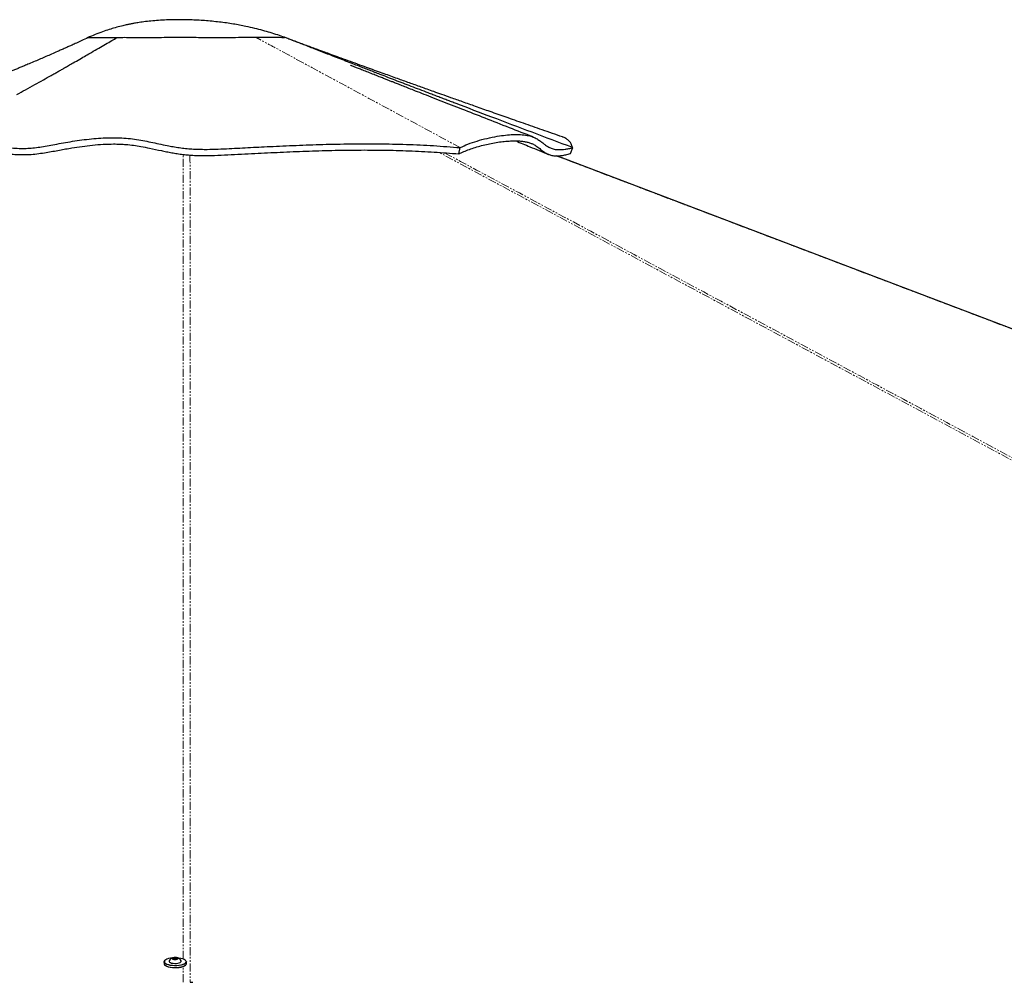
# Paper-space layout 'Wall Base Bracket' of a CAD drawing. Header units: millimetres. Extents: x 245 to 9339, y 492 to 8064.
# Tile 26 of 57: x 2413 to 3186, y 2840 to 3596. Entities that reach past the tile are written whole.
import ezdxf

# ---------------------------------------------------------------- set-up
doc = ezdxf.new("R2010")
doc.units = ezdxf.units.MM
doc.linetypes.add('PHANTOM', pattern=[12.7, 6.35, -1.27, 1.27, -1.27, 1.27, -1.27])

psp = doc.layouts.new('Wall Base Bracket')

# ---------------------------------------------------------------- linework, layer by layer
at = {"color": 7, "linetype": 'Continuous', "lineweight": 25}
for p, q in [((2466.35, 3581.74), (2466.36, 3581.72)), ((2466.36, 3581.74), (2466.35, 3581.74)), ((2466.69, 3581.78), (2466.87, 3581.81)), ((2620.9, 3581.99), (2620.9, 3581.99)), ((2757.68, 3490.47), (2758.81, 3495.4)), ((2845.43, 3490.73), (2847.25, 3495.36)), ((2847.26, 3495.36), (2846.93, 3495.48)), ((2526.21, 2855.78), (2526.21, 2854.28)), ((2530.21, 2856.18), (2530.21, 2855.97)), ((2533.23, 2858.45), (2534.21, 2858.95)), ((2533.97, 2857.9), (2533.23, 2858.45)), ((2535.69, 2857.85), (2533.97, 2857.9)), ((2534.21, 2858.95), (2535.94, 2858.9)), ((2534.21, 2857.89), (2534.21, 2858.95)), ((2536.68, 2858.35), (2535.69, 2857.85)), ((2535.94, 2858.9), (2536.68, 2858.35)), ((2535.94, 2857.98), (2535.94, 2858.9)), ((2539.71, 2855.98), (2539.71, 2856.19)), ((2543.71, 2854.3), (2543.71, 2855.8))]:
    psp.add_line(p, q, dxfattribs=at)
at = {"color": 8, "linetype": 'PHANTOM', "lineweight": 18}
psp.add_line((2541.16, 2839.71), (2541.16, 2852.08), dxfattribs=at)
at = {"color": 8, "linetype": 'PHANTOM', "lineweight": 18, "flags": 128}
for points in [[(2541.16, 2858.01), (2541.19, 3250.08), (2541.2, 3303.82), (2541.21, 3357.57), (2541.24, 3411.31), (2541.28, 3465.06), (2541.32, 3490.01)], [(3916.63, 2860.62), (3191.71, 3250.08), (3091.69, 3303.82), (2991.67, 3357.57), (2891.66, 3411.31), (2791.66, 3465.06), (2742.28, 3491.62)], [(4489.12, 2860.19), (3462.78, 3250.08), (3321.31, 3303.82), (3179.85, 3357.57), (3038.39, 3411.31), (2896.93, 3465.06), (2834.04, 3488.97)]]:
    psp.add_lwpolyline(points, dxfattribs=at)
at = {"color": 7, "linetype": 'Continuous', "lineweight": 25, "flags": 128}
for points in [[(4488.76, 2860.55), (4486.85, 2861.28), (4476.07, 2865.37), (4466.3, 2869.08), (4458.23, 2872.15), (4450.99, 2874.9), (4444.52, 2877.35), (4438.16, 2879.77), (4431.76, 2882.2), (4425.32, 2884.65), (4401.95, 2893.53), (4378.07, 2902.6), (4354.09, 2911.71), (4225.65, 2960.5), (3996.3, 3047.62), (3586.73, 3203.21), (3065.47, 3401.23), (2836.12, 3488.37), (2834.57, 3488.96)], [(2526.21, 2854.28), (2526.25, 2853.97), (2526.61, 2853.36), (2527.31, 2852.79), (2528.32, 2852.28), (2529.6, 2851.86), (2531.11, 2851.53), (2532.77, 2851.32), (2534.52, 2851.22), (2536.29, 2851.26), (2538, 2851.42), (2539.59, 2851.69), (2540.99, 2852.07), (2542.14, 2852.55), (2543, 2853.09), (2543.53, 2853.68), (2543.71, 2854.3), (2543.71, 2854.3)], [(2543.65, 2856.15), (2543.71, 2855.8), (2543.53, 2855.18), (2543, 2854.59), (2542.14, 2854.04), (2540.99, 2853.57), (2539.59, 2853.19), (2538, 2852.91), (2536.28, 2852.76), (2534.52, 2852.72), (2532.77, 2852.82), (2531.11, 2853.03), (2529.6, 2853.36), (2528.32, 2853.78), (2527.31, 2854.29), (2526.61, 2854.86), (2526.25, 2855.47), (2526.25, 2856.09), (2526.61, 2856.7), (2526.94, 2857.01)], [(2533.01, 2858.89), (2532.81, 2858.88), (2531.19, 2858.66), (2529.72, 2858.34), (2528.47, 2857.92), (2527.48, 2857.42), (2526.8, 2856.86), (2526.45, 2856.27), (2526.45, 2855.66), (2526.8, 2855.07), (2527.48, 2854.51), (2528.47, 2854.01), (2529.73, 2853.6), (2531.19, 2853.28), (2532.82, 2853.07), (2534.53, 2852.98), (2536.25, 2853.01), (2537.93, 2853.17), (2539.48, 2853.44), (2540.85, 2853.81), (2541.98, 2854.27), (2542.81, 2854.8), (2543.33, 2855.38), (2543.51, 2855.99), (2543.51, 2855.99)], [(2530.29, 2856.49), (2530.26, 2856.43), (2530.24, 2855.97), (2530.57, 2855.53), (2531.23, 2855.14), (2532.17, 2854.83), (2533.31, 2854.62), (2534.57, 2854.52)], [(2534.76, 2857.57), (2535.68, 2857.61), (2536.49, 2857.77), (2537.07, 2858.02), (2537.32, 2858.34), (2537.21, 2858.66), (2536.76, 2858.94), (2536.04, 2859.14), (2535.15, 2859.23), (2534.23, 2859.19), (2533.42, 2859.04), (2532.84, 2858.78), (2532.59, 2858.47), (2532.69, 2858.14), (2533.14, 2857.86), (2533.87, 2857.66), (2534.76, 2857.57)], [(2534.57, 2854.52), (2535.86, 2854.55), (2537.09, 2854.7), (2538.15, 2854.95), (2538.98, 2855.3), (2539.51, 2855.72), (2539.71, 2856.17), (2539.62, 2856.5)], [(2543.51, 2855.99), (2543.33, 2856.59), (2542.81, 2857.17), (2541.97, 2857.7), (2540.84, 2858.16), (2539.48, 2858.53), (2537.92, 2858.79), (2536.9, 2858.9)], [(2542.78, 2852.9), (2541.98, 2852.4), (2540.85, 2851.94), (2539.48, 2851.56), (2537.93, 2851.29), (2536.26, 2851.14), (2534.53, 2851.11), (2532.82, 2851.2), (2531.2, 2851.41), (2529.73, 2851.73), (2528.47, 2852.14), (2527.48, 2852.64), (2526.95, 2853.05)], [(2546.74, 2839.71), (2548.68, 2839.71)]]:
    psp.add_lwpolyline(points, dxfattribs=at)
at = {"color": 7, "linetype": 'Continuous', "lineweight": 25}
for start, end in [(107.26871, 151.4387), (28.69806, 72.86805)]:
    psp.add_arc((2534.96, 2853.95), 5.32, start, end, dxfattribs=at)
for points, knots in [([(2620.81, 3582.04), (2619.03, 3582.67), (2615.33, 3583.97), (2609.68, 3585.75), (2603.71, 3587.47), (2597.32, 3589.12), (2589.58, 3590.88), (2580.33, 3592.61), (2569.51, 3594.11), (2558.23, 3595.19), (2548.22, 3595.72), (2539.86, 3595.9), (2533.07, 3595.86), (2526.58, 3595.65), (2520.4, 3595.27), (2514.57, 3594.74), (2510.05, 3594.18), (2506.82, 3593.7), (2504.82, 3593.38), (2503.11, 3593.09), (2501.7, 3592.83), (2500.4, 3592.58), (2498.71, 3592.24), (2496.13, 3591.69), (2492.33, 3590.79), (2487.87, 3589.6), (2482.93, 3588.11), (2477.68, 3586.33), (2472.05, 3584.21), (2468.24, 3582.54), (2466.36, 3581.72)], [0, 0, 0, 0, 0.036516, 0.075785, 0.113523, 0.155225, 0.201026, 0.264015, 0.333413, 0.407616, 0.47842, 0.523201, 0.566092, 0.607136, 0.646376, 0.683857, 0.718572, 0.733349, 0.746245, 0.757252, 0.766362, 0.77357, 0.782367, 0.798941, 0.823504, 0.856219, 0.886257, 0.92118, 0.961196, 1, 1, 1, 1]), ([(2466.56, 3581.79), (2464.87, 3581), (2461.8, 3579.55), (2457.62, 3577.63), (2454.22, 3576.08), (2451.24, 3574.74), (2448.41, 3573.47), (2445.45, 3572.15), (2440.44, 3569.94), (2433.54, 3566.93), (2426.16, 3563.77), (2420.54, 3561.39), (2416.81, 3559.82), (2413.71, 3558.53), (2410.92, 3557.37), (2408.05, 3556.19), (2404.97, 3554.92), (2401.44, 3553.47), (2397.19, 3551.75), (2392.06, 3549.68), (2386.02, 3547.28), (2379.1, 3544.54), (2371.28, 3541.5), (2362.01, 3537.95), (2351.2, 3533.88), (2338.75, 3529.3), (2325.11, 3524.4), (2310.3, 3519.22), (2294.33, 3513.8), (2283.28, 3510.2), (2277.57, 3508.34)], [0, 0, 0, 0, 0.027776, 0.050738, 0.069014, 0.083789, 0.099007, 0.115019, 0.131821, 0.180334, 0.226801, 0.252502, 0.272929, 0.288004, 0.302452, 0.317743, 0.333874, 0.351658, 0.374102, 0.401261, 0.433108, 0.469608, 0.510724, 0.556415, 0.615441, 0.680551, 0.751658, 0.828669, 0.911485, 1, 1, 1, 1]), ([(2410.52, 3537.09), (2412.8, 3538.34), (2417.53, 3540.93), (2424.49, 3544.79), (2431.2, 3548.53), (2436.43, 3551.47), (2440.34, 3553.68), (2443.09, 3555.24), (2445.65, 3556.69), (2448.3, 3558.2), (2451.32, 3559.92), (2455.31, 3562.2), (2459.89, 3564.84), (2464.7, 3567.61), (2469.67, 3570.49), (2474.82, 3573.48), (2480.13, 3576.56), (2484.93, 3579.35), (2487.97, 3581.12), (2489.4, 3581.94)], [0, 0, 0, 0, 0.086364, 0.179608, 0.264817, 0.341932, 0.379075, 0.413974, 0.446622, 0.477012, 0.514963, 0.561943, 0.628943, 0.689977, 0.745015, 0.818499, 0.885801, 0.946312, 1, 1, 1, 1]), ([(2466.35, 3581.74), (2466.57, 3581.78), (2467.01, 3581.87), (2469.15, 3581.91), (2472.13, 3581.92), (2475.72, 3581.91), (2479.63, 3581.9), (2484.13, 3581.91), (2487.64, 3581.93), (2489.4, 3581.94)], [0, 0, 0, 0, 0.16666, 0.333316, 0.499959, 0.624977, 0.749986, 0.874997, 1, 1, 1, 1]), ([(2468.88, 3581.89), (2469.02, 3581.9), (2469.83, 3581.92), (2472.18, 3581.91), (2475.72, 3581.91), (2479.64, 3581.9), (2484.13, 3581.91), (2487.64, 3581.93), (2489.4, 3581.94)], [0, 0, 0, 0, 0.0529422, 0.2896662, 0.4673079, 0.6449098, 0.8224317, 1, 1, 1, 1]), ([(2489.4, 3581.94), (2491.31, 3581.99), (2495.13, 3582.07), (2501.06, 3581.93), (2507.42, 3581.79), (2515.18, 3581.91), (2524.03, 3582.04), (2533.93, 3582.06), (2543.15, 3582.07), (2551.53, 3582.03), (2559.02, 3582), (2566.37, 3581.99), (2574.27, 3582), (2582.53, 3582.02), (2590.93, 3582.05), (2595.83, 3582.06), (2598.28, 3582.07)], [0, 0, 0, 0, 0.062903, 0.125668, 0.188498, 0.25125, 0.334593, 0.417672, 0.500764, 0.56317, 0.625591, 0.688043, 0.750493, 0.833692, 0.916862, 1, 1, 1, 1]), ([(2489.4, 3581.94), (2491.3, 3581.99), (2495.1, 3582.07), (2500.99, 3581.94), (2507.32, 3581.79), (2515.05, 3581.91), (2523.9, 3582.04), (2533.81, 3582.06), (2543.05, 3582.07), (2551.45, 3582.03), (2558.96, 3582), (2566.31, 3581.99), (2574.22, 3582), (2582.49, 3582.02), (2590.91, 3582.05), (2595.82, 3582.06), (2598.28, 3582.07)], [0, 0, 0, 0, 0.0625298, 0.1250517, 0.1875414, 0.2500212, 0.3333608, 0.4166857, 0.5000147, 0.5625257, 0.6250318, 0.687536, 0.7500437, 0.833359, 0.9166797, 1, 1, 1, 1]), ([(2598.28, 3582.07), (2600, 3582.07), (2603.43, 3582.08), (2607.83, 3582.11), (2611.67, 3582.13), (2614.91, 3582.12), (2617.6, 3582.07), (2619.65, 3581.98), (2620.9, 3581.94), (2620.86, 3582.01), (2620.83, 3582.05)], [0, 0, 0, 0, 0.124931, 0.249778, 0.374512, 0.499258, 0.624158, 0.749356, 0.874719, 1, 1, 1, 1]), ([(2598.28, 3582.07), (2600, 3582.07), (2603.44, 3582.08), (2607.84, 3582.11), (2611.69, 3582.13), (2614.92, 3582.12), (2617.62, 3582.06), (2619.64, 3581.98), (2620.78, 3581.93), (2620.77, 3581.99), (2620.77, 3582.01)], [0, 0, 0, 0, 0.132136, 0.264282, 0.396432, 0.52859, 0.66075, 0.792888, 0.924997, 1, 1, 1, 1]), ([(2846.93, 3495.48), (2825.79, 3503.43), (2795.34, 3514.87), (2763.71, 3526.9), (2751.99, 3531.37), (2748.33, 3532.76), (2744.68, 3534.16), (2741.03, 3535.56), (2737.38, 3536.95), (2730.48, 3539.6), (2720.61, 3543.38), (2708.05, 3548.21), (2698.5, 3551.89), (2691.72, 3554.51), (2687.48, 3556.15), (2683.36, 3557.74), (2679.05, 3559.41), (2674.2, 3561.29), (2666.82, 3564.15), (2657.52, 3567.77), (2646.93, 3571.89), (2637.35, 3575.63), (2628.76, 3578.97), (2623.36, 3581.07), (2620.83, 3582.05)], [0, 0, 0, 0, 0.27981, 0.403054, 0.4192, 0.435346, 0.451495, 0.467644, 0.483795, 0.499948, 0.559185, 0.614746, 0.666621, 0.685992, 0.704792, 0.723021, 0.74068, 0.762016, 0.787467, 0.838789, 0.885713, 0.928228, 0.966326, 1, 1, 1, 1]), ([(2839.1, 3503.8), (2833.81, 3505.64), (2823.61, 3509.18), (2808.86, 3514.34), (2795.21, 3519.13), (2782.69, 3523.54), (2771.28, 3527.57), (2761, 3531.22), (2752.16, 3534.36), (2744.67, 3537.03), (2738.46, 3539.24), (2733.04, 3541.18), (2728.15, 3542.93), (2723.5, 3544.59), (2718.87, 3546.25), (2714.24, 3547.92), (2709.4, 3549.66), (2704.31, 3551.49), (2698.83, 3553.46), (2693, 3555.57), (2686.67, 3557.86), (2679.81, 3560.34), (2672.61, 3562.96), (2666.49, 3565.18), (2661.78, 3566.9), (2658.63, 3568.05), (2655.97, 3569.02), (2653.65, 3569.87), (2651.25, 3570.75), (2648.36, 3571.81), (2644.69, 3573.16), (2640.39, 3574.74), (2635.77, 3576.44), (2631.24, 3578.12), (2627.14, 3579.64), (2624.59, 3580.61), (2623.44, 3581.04)], [0, 0, 0, 0, 0.072986, 0.140855, 0.203592, 0.261182, 0.313611, 0.360867, 0.402938, 0.43549, 0.464059, 0.488639, 0.510139, 0.531429, 0.552721, 0.574017, 0.59532, 0.619678, 0.644347, 0.671131, 0.700345, 0.732, 0.766111, 0.799925, 0.816714, 0.831237, 0.843492, 0.853473, 0.863323, 0.8767, 0.89368, 0.914274, 0.93637, 0.958574, 0.98124, 1, 1, 1, 1]), ([(2816.09, 3503.76), (2809.86, 3506.18), (2797.28, 3511.09), (2778.66, 3518.36), (2763.5, 3524.29), (2751.97, 3528.8), (2743.86, 3531.97), (2736.11, 3535.02), (2728.89, 3537.85), (2722.72, 3540.28), (2717.56, 3542.3), (2713.35, 3543.96), (2709.69, 3545.4), (2706.6, 3546.62), (2703.88, 3547.7), (2701.29, 3548.72), (2698.41, 3549.86), (2694.99, 3551.21), (2690.93, 3552.81), (2686.6, 3554.53), (2682.5, 3556.16), (2679.05, 3557.53), (2676.3, 3558.63), (2674.38, 3559.39), (2673.43, 3559.77), (2672.78, 3560.03), (2672.71, 3560.05), (2672.67, 3560.06)], [0, 0, 0, 0, 0.126591, 0.25598, 0.379875, 0.436377, 0.491655, 0.545546, 0.59507, 0.639113, 0.67163, 0.700341, 0.725249, 0.746353, 0.763654, 0.780943, 0.799794, 0.823419, 0.851812, 0.883978, 0.912867, 0.937109, 0.956177, 0.971371, 0.97838, 0.985457, 1, 1, 1, 1]), ([(2758.81, 3495.4), (2760.78, 3496.32), (2764.76, 3498.19), (2772.03, 3500.65), (2779.85, 3502.77), (2787.4, 3504.29), (2794.34, 3505.26), (2800.51, 3505.72), (2806.3, 3505.7), (2811.28, 3505.16), (2815.38, 3504.13), (2818.58, 3502.69), (2821.23, 3500.95), (2823.58, 3499.11), (2825.83, 3497.31), (2828.2, 3495.74), (2830.91, 3494.54), (2833.68, 3493.93), (2836.33, 3493.76), (2838.61, 3493.82), (2841.17, 3494.09), (2844.06, 3494.55), (2846.17, 3495.09), (2847.25, 3495.36)], [0, 0, 0, 0, 0.0690088, 0.1392912, 0.2106432, 0.2827427, 0.3397069, 0.3967989, 0.4539505, 0.511196, 0.5602034, 0.6091095, 0.6573544, 0.7048847, 0.7515384, 0.7971517, 0.8416147, 0.8849971, 0.907805, 0.9305036, 0.9532329, 0.9761725, 1, 1, 1, 1]), ([(2846.93, 3495.48), (2846.68, 3496.44), (2846.19, 3498.32), (2844.6, 3500.57), (2842.39, 3502.33), (2840.51, 3503.37), (2839.24, 3503.72), (2839.06, 3503.77)], [0, 0, 0, 0, 0.248657, 0.491598, 0.729274, 0.963017, 1, 1, 1, 1]), ([(2328.28, 3494.4), (2329.45, 3495.11), (2331.79, 3496.55), (2335.84, 3498.31), (2340.29, 3499.7), (2345.09, 3500.66), (2350.11, 3501.2), (2356.08, 3501.39), (2362.93, 3501.1), (2370.55, 3500.31), (2377.97, 3499.26), (2385.14, 3498.11), (2392.08, 3496.99), (2398.73, 3496), (2405.05, 3495.23), (2411.02, 3494.78), (2416.57, 3494.73), (2421.93, 3495.04), (2427.33, 3495.65), (2432.93, 3496.53), (2438.89, 3497.62), (2445.36, 3498.84), (2452.41, 3500.07), (2459.78, 3501.19), (2467.25, 3502.11), (2474.71, 3502.8), (2482.12, 3503.2), (2489.4, 3503.25), (2496.43, 3502.88), (2503.08, 3502.09), (2509.47, 3501.01), (2515.75, 3499.75), (2522.1, 3498.39), (2527.94, 3497.16), (2533.31, 3496.14), (2538.11, 3495.36), (2543.07, 3494.73), (2548.07, 3494.33), (2552.95, 3494.1), (2559.19, 3494), (2566.61, 3494.13), (2575.13, 3494.5), (2583.54, 3494.95), (2592.04, 3495.4), (2600.61, 3495.84), (2613.19, 3496.46), (2629.92, 3497.22), (2651.17, 3497.96), (2672.86, 3498.41), (2694.83, 3498.46), (2716.61, 3498), (2738.06, 3497.04), (2751.89, 3495.95), (2758.8, 3495.4)], [0, 0, 0, 0, 0.011886, 0.023919, 0.036038, 0.048128, 0.060112, 0.071899, 0.089115, 0.105757, 0.121849, 0.137425, 0.15249, 0.167018, 0.180971, 0.194314, 0.207633, 0.221558, 0.236039, 0.251034, 0.266538, 0.282558, 0.299012, 0.315378, 0.33159, 0.347663, 0.363606, 0.379413, 0.395104, 0.410771, 0.426457, 0.442177, 0.457931, 0.473734, 0.484304, 0.494897, 0.505498, 0.516048, 0.526526, 0.536934, 0.557162, 0.577235, 0.59716, 0.617066, 0.636996, 0.656953, 0.704114, 0.75147, 0.800888, 0.850507, 0.900278, 0.950135, 1, 1, 1, 1]), ([(2330.18, 3489.46), (2331.01, 3490.01), (2332.7, 3491.1), (2335.56, 3492.53), (2338.68, 3493.76), (2342.02, 3494.76), (2345.58, 3495.51), (2349.28, 3496.02), (2353.15, 3496.3), (2358.2, 3496.39), (2364.47, 3496.09), (2372.45, 3495.25), (2380.52, 3494.08), (2388.31, 3492.82), (2395.31, 3491.71), (2401.34, 3490.86), (2406.66, 3490.27), (2411.63, 3489.9), (2416.68, 3489.83), (2422.16, 3490.08), (2427.78, 3490.67), (2433.39, 3491.52), (2438.79, 3492.48), (2443.82, 3493.42), (2448.85, 3494.34), (2454.74, 3495.35), (2461.81, 3496.41), (2470.02, 3497.39), (2478.32, 3498.07), (2485.54, 3498.3), (2491.57, 3498.2), (2496.86, 3497.89), (2502.36, 3497.26), (2508.49, 3496.27), (2515.64, 3494.86), (2522.21, 3493.4), (2528.05, 3492.18), (2532.19, 3491.37), (2536.54, 3490.63), (2540.95, 3490.02), (2545.52, 3489.57), (2550.12, 3489.29), (2555.14, 3489.15), (2560.34, 3489.14), (2567.55, 3489.31), (2579.82, 3489.89), (2596.91, 3490.83), (2617.45, 3491.82), (2637.64, 3492.66), (2657.99, 3493.27), (2678.37, 3493.57), (2698.64, 3493.49), (2718.69, 3492.97), (2738.47, 3492.01), (2751.27, 3490.99), (2757.67, 3490.47)], [0, 0, 0, 0, 0.008822, 0.01777, 0.026717, 0.035808, 0.044631, 0.053587, 0.062544, 0.071618, 0.087849, 0.104218, 0.123959, 0.140665, 0.155352, 0.170031, 0.180653, 0.191267, 0.204392, 0.217534, 0.233538, 0.249547, 0.262966, 0.276378, 0.287901, 0.299423, 0.317235, 0.335069, 0.353145, 0.371207, 0.382158, 0.393104, 0.407173, 0.421256, 0.438362, 0.461309, 0.470887, 0.480586, 0.490276, 0.500202, 0.509247, 0.519487, 0.529739, 0.542163, 0.554596, 0.579747, 0.630037, 0.676148, 0.722309, 0.768531, 0.814763, 0.860897, 0.907078, 0.95348, 1, 1, 1, 1]), ([(2757.68, 3490.47), (2758.95, 3491.08), (2761.52, 3492.31), (2765.93, 3494.01), (2770.64, 3495.58), (2777.22, 3497.47), (2784.1, 3498.98), (2790.93, 3500.02), (2795.97, 3500.55), (2800.82, 3500.77), (2805, 3500.67), (2808.52, 3500.32), (2811.42, 3499.78), (2814.03, 3499.02), (2816.56, 3497.89), (2819.24, 3496.22), (2822, 3494.02), (2824.71, 3491.89), (2827.37, 3490.35), (2830.01, 3489.4), (2832.7, 3488.95), (2835.55, 3488.89), (2838.44, 3489.15), (2841.71, 3489.71), (2844.18, 3490.39), (2845.43, 3490.73)], [0, 0, 0, 0, 0.045549, 0.091191, 0.13675, 0.182313, 0.273631, 0.319445, 0.365292, 0.411281, 0.457349, 0.491546, 0.525805, 0.560288, 0.594858, 0.641251, 0.702597, 0.763945, 0.810005, 0.84851, 0.887189, 0.915051, 0.943147, 0.971429, 1, 1, 1, 1]), ([(2802.37, 3500.67), (2806.11, 3499.14), (2814.68, 3495.62), (2823.26, 3492.11), (2828.09, 3490.13)], [0, 0, 0, 0, 0.436805, 1, 1, 1, 1])]:
    psp.add_open_spline(points, degree=3, knots=knots, dxfattribs=at)
at = {"color": 8, "linetype": 'PHANTOM', "lineweight": 18}
for points, knots in [([(2758.8, 3495.4), (2720.57, 3516.03), (2671.81, 3542.33), (2620.01, 3570.31), (2604.73, 3578.57), (2599.96, 3581.16), (2598.28, 3582.07)], [0, 0, 0, 0, 0.7139533, 0.9104664, 0.9686056, 1, 1, 1, 1]), ([(2546.57, 3489.54), (2546.59, 3478.12), (2546.64, 3447.15), (2546.66, 3396.65), (2546.69, 3338.02), (2546.7, 3279.39), (2546.71, 3220.77), (2546.73, 3074.2), (2546.73, 2947.18), (2546.74, 2839.71)], [0, 0, 0, 0, 0.052682, 0.142903, 0.233124, 0.323344, 0.413565, 0.503786, 1, 1, 1, 1]), ([(2746.59, 3491.3), (2768.94, 3479.3), (2827.68, 3447.74), (2922.77, 3396.65), (3031.91, 3338.02), (3141.05, 3279.39), (3250.18, 3220.77), (3510, 3081.19), (3733.43, 2961.15), (3920.5, 2860.66)], [0, 0, 0, 0, 0.05708, 0.150047, 0.243013, 0.335979, 0.428946, 0.521912, 1, 1, 1, 1])]:
    psp.add_open_spline(points, degree=3, knots=knots, dxfattribs=at)

doc.saveas('drawing.dxf')
